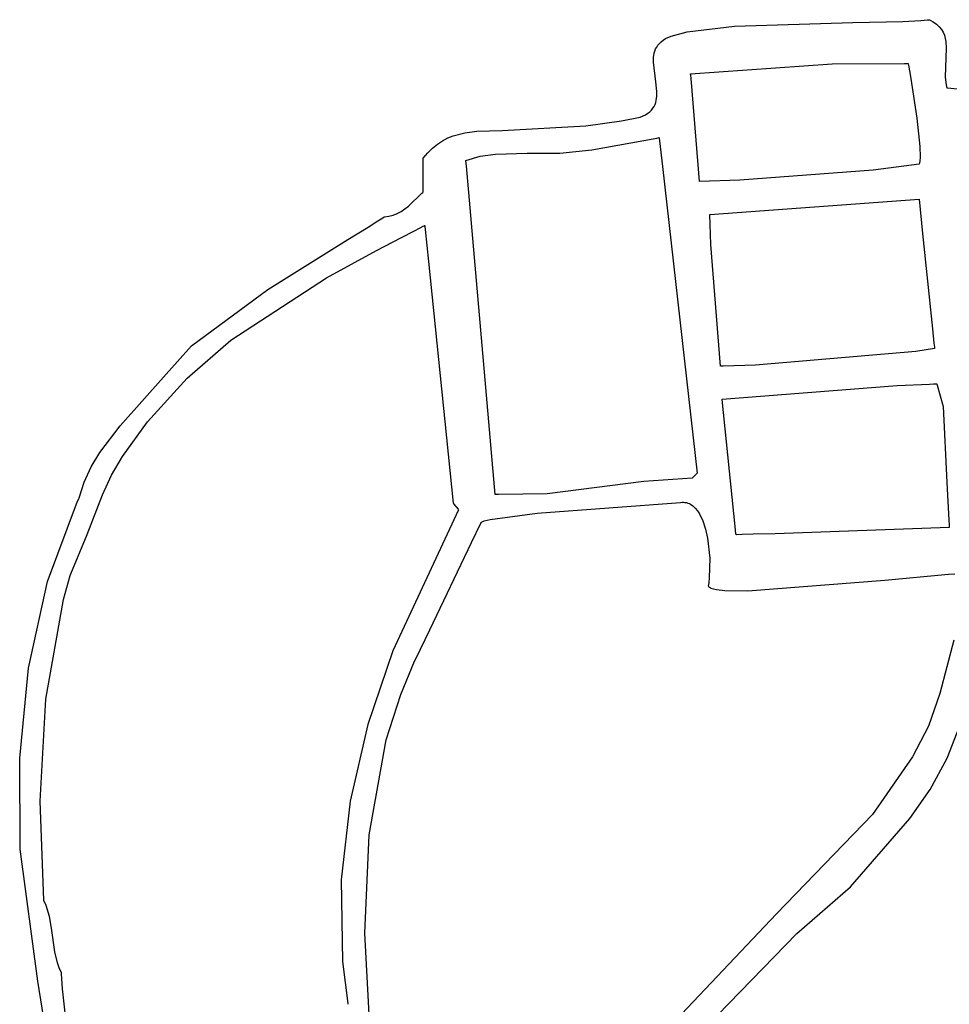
# Model space of a CAD drawing. Extents: x -74.1 to 10.8, y -36.7 to 44.6.
# Tile 197 of 199: x -26.7 to -25, y 31.5 to 33.4. Entities that reach past the tile are written whole.
import ezdxf

# ---------------------------------------------------------------- set-up
doc = ezdxf.new("R2010")
doc.units = 0

msp = doc.modelspace()

# ---------------------------------------------------------------- linework, layer by layer
at = {"layer": 'Layer 1', "color": 7, "linetype": 'CONTINUOUS'}
for p, q in [((-25.45475, 33.369678), (-25.364953, 33.380324)), ((-25.364953, 33.380324), (-25.140523, 33.38759)), ((-25.140523, 33.38759), (-25.045879, 33.389518)), ((-25.045879, 33.389518), (-25.011697, 33.391217)), ((-25.011697, 33.391217), (-24.998985, 33.392395)), ((-24.998985, 33.392395), (-24.996316, 33.392731)), ((-24.996316, 33.392731), (-24.995682, 33.392818)), ((-24.995682, 33.392818), (-24.995534, 33.392816)), ((-24.995534, 33.392816), (-24.988167, 33.388645)), ((-24.988167, 33.388645), (-24.981989, 33.384148)), ((-24.981989, 33.384148), (-24.976903, 33.379345)), ((-24.976903, 33.379345), (-24.972813, 33.374253)), ((-25.495888, 33.356867), (-25.485141, 33.361677)), ((-25.485141, 33.361677), (-25.45475, 33.369678)), ((-24.972813, 33.374253), (-24.969621, 33.368894)), ((-24.969621, 33.368894), (-24.967232, 33.363286)), ((-24.967232, 33.363286), (-24.965548, 33.357448)), ((-24.965548, 33.357448), (-24.964473, 33.3514)), ((-25.514653, 33.337322), (-25.512735, 33.341037)), ((-25.512735, 33.341037), (-25.510377, 33.344586)), ((-25.510377, 33.344586), (-25.507547, 33.347957)), ((-25.507547, 33.347957), (-25.504211, 33.351136)), ((-25.504211, 33.351136), (-25.500336, 33.35411)), ((-25.500336, 33.35411), (-25.495888, 33.356867)), ((-24.963762, 33.338752), (-24.965905, 33.283628)), ((-24.964473, 33.3514), (-24.963762, 33.338752)), ((-25.518818, 33.312271), (-25.518607, 33.321061)), ((-25.518607, 33.321061), (-25.517308, 33.329446)), ((-25.517308, 33.329446), (-25.516167, 33.333454)), ((-25.516167, 33.333454), (-25.514653, 33.337322)), ((-25.514132, 33.275124), (-25.518818, 33.312271)), ((-25.448341, 33.290059), (-25.179855, 33.309291)), ((-25.179855, 33.309291), (-25.043042, 33.309637)), ((-25.043042, 33.309637), (-25.038696, 33.309558)), ((-25.038696, 33.309558), (-25.036521, 33.309516)), ((-25.036521, 33.309516), (-25.035977, 33.309505)), ((-25.035977, 33.309505), (-25.035909, 33.309504)), ((-25.035846, 33.30949), (-25.035828, 33.309388)), ((-25.035828, 33.309388), (-25.035735, 33.308886)), ((-25.035735, 33.308886), (-25.035341, 33.306741)), ((-25.035341, 33.306741), (-25.031528, 33.285235)), ((-25.448337, 33.28991), (-25.448346, 33.290021)), ((-25.448301, 33.289472), (-25.448337, 33.28991)), ((-25.448162, 33.287765), (-25.448301, 33.289472)), ((-25.447633, 33.281285), (-25.448162, 33.287765)), ((-25.031528, 33.285235), (-25.019245, 33.206029)), ((-24.965905, 33.283628), (-24.963817, 33.269489)), ((-25.512211, 33.256802), (-25.514132, 33.275124)), ((-25.445744, 33.258157), (-25.447633, 33.281285)), ((-24.963817, 33.269489), (-24.96292, 33.265974)), ((-24.96292, 33.265974), (-24.962406, 33.264221)), ((-24.962406, 33.264221), (-24.962271, 33.263783)), ((-25.513423, 33.23975), (-25.512292, 33.248066)), ((-25.512292, 33.248066), (-25.512211, 33.256802)), ((-25.434284, 33.11779), (-25.445744, 33.258157)), ((-24.962271, 33.263783), (-24.962237, 33.263674)), ((-24.962237, 33.263674), (-24.961965, 33.26363)), ((-24.961965, 33.26363), (-24.890506, 33.25706)), ((-25.519905, 33.224792), (-25.517674, 33.22829)), ((-25.517674, 33.22829), (-25.515872, 33.231957)), ((-25.515872, 33.231957), (-25.514466, 33.235782)), ((-25.514466, 33.235782), (-25.513423, 33.23975)), ((-25.579663, 33.20076), (-25.544188, 33.208089)), ((-25.544188, 33.208089), (-25.533796, 33.212754)), ((-25.533796, 33.212754), (-25.529512, 33.215445)), ((-25.529512, 33.215445), (-25.525791, 33.218356)), ((-25.525791, 33.218356), (-25.5226, 33.221476)), ((-25.5226, 33.221476), (-25.519905, 33.224792)), ((-25.805979, 33.182891), (-25.647051, 33.191533)), ((-25.647051, 33.191533), (-25.579663, 33.20076)), ((-25.019245, 33.206029), (-25.013637, 33.1525)), ((-25.908771, 33.168569), (-25.898347, 33.172783)), ((-25.898347, 33.172783), (-25.876585, 33.178625)), ((-25.876585, 33.178625), (-25.853789, 33.181706)), ((-25.853789, 33.181706), (-25.805979, 33.182891)), ((-25.937883, 33.149516), (-25.928567, 33.157039)), ((-25.928567, 33.157039), (-25.918853, 33.163356)), ((-25.918853, 33.163356), (-25.908771, 33.168569)), ((-25.635786, 33.14612), (-25.512178, 33.167984)), ((-25.512178, 33.167984), (-25.508264, 33.169163)), ((-25.508264, 33.169163), (-25.508142, 33.169201)), ((-25.508142, 33.169201), (-25.508081, 33.16922)), ((-25.508066, 33.169196), (-25.508041, 33.168973)), ((-25.508041, 33.168973), (-25.507916, 33.167872)), ((-25.507916, 33.167872), (-25.507379, 33.163142)), ((-25.507379, 33.163142), (-25.501863, 33.114561)), ((-25.013637, 33.1525), (-25.013185, 33.132194)), ((-25.955215, 33.130439), (-25.946775, 33.140684)), ((-25.946775, 33.140684), (-25.937883, 33.149516)), ((-25.874735, 33.126168), (-25.847345, 33.133802)), ((-25.847345, 33.133802), (-25.818628, 33.137925)), ((-25.818628, 33.137925), (-25.758452, 33.139726)), ((-25.758452, 33.139726), (-25.69668, 33.139736)), ((-25.69668, 33.139736), (-25.635786, 33.14612)), ((-25.955294, 33.130334), (-25.955215, 33.130439)), ((-25.955294, 33.130242), (-25.955294, 33.130314)), ((-25.955294, 33.12994), (-25.955294, 33.130242)), ((-25.955294, 33.126833), (-25.955294, 33.12994)), ((-25.955294, 33.113709), (-25.955294, 33.126833)), ((-25.874692, 33.125791), (-25.874726, 33.126093)), ((-25.874624, 33.125187), (-25.874692, 33.125791)), ((-25.873549, 33.115519), (-25.874624, 33.125187)), ((-25.819182, 32.492859), (-25.873549, 33.115519)), ((-25.43168, 33.085889), (-25.434284, 33.11779)), ((-25.015014, 33.119223), (-25.102384, 33.107376)), ((-25.014314, 33.121654), (-25.015014, 33.119223)), ((-25.013781, 33.124649), (-25.014314, 33.121654)), ((-25.013185, 33.132194), (-25.013781, 33.124649)), ((-25.955294, 33.078817), (-25.955294, 33.113709)), ((-25.501863, 33.114561), (-25.435849, 32.533113)), ((-25.102384, 33.107376), (-25.355248, 33.088364)), ((-25.955294, 33.067902), (-25.955294, 33.078817)), ((-25.355248, 33.088364), (-25.43168, 33.085889)), ((-25.983643, 33.039242), (-25.95794, 33.063786)), ((-25.95794, 33.063786), (-25.956345, 33.06539)), ((-25.956345, 33.06539), (-25.955546, 33.066191)), ((-25.955546, 33.066191), (-25.955346, 33.066391)), ((-25.955346, 33.066391), (-25.955296, 33.066441)), ((-25.955294, 33.066772), (-25.955294, 33.067902)), ((-25.955294, 33.066505), (-25.955294, 33.066772)), ((-25.955294, 33.066451), (-25.955294, 33.066505)), ((-26.020345, 33.02022), (-26.012283, 33.02232)), ((-26.012283, 33.02232), (-26.004642, 33.025397)), ((-26.004642, 33.025397), (-25.99736, 33.029327)), ((-25.99736, 33.029327), (-25.983643, 33.039242)), ((-26.060077, 32.999563), (-26.041179, 33.011428)), ((-26.041179, 33.011428), (-26.03176, 33.017402)), ((-26.03176, 33.017402), (-26.029409, 33.018901)), ((-26.029409, 33.018901), (-26.029115, 33.019088)), ((-26.029115, 33.019088), (-26.028885, 33.019224)), ((-26.028885, 33.019224), (-26.020345, 33.02022)), ((-26.098057, 32.976072), (-26.060077, 32.999563)), ((-25.996714, 32.979731), (-25.973072, 32.991941)), ((-25.973072, 32.991941), (-25.96128, 32.998029)), ((-25.96128, 32.998029), (-25.955394, 33.00107)), ((-25.955394, 33.00107), (-25.953923, 33.00183)), ((-25.953923, 33.00183), (-25.953188, 33.00221)), ((-25.953188, 33.00221), (-25.95282, 33.0024)), ((-25.95282, 33.0024), (-25.952637, 33.002495)), ((-25.952637, 33.002495), (-25.952545, 33.002542)), ((-25.952511, 33.002522), (-25.952481, 33.002236)), ((-25.952481, 33.002236), (-25.952335, 33.00082)), ((-25.952335, 33.00082), (-25.951713, 32.994775)), ((-25.951713, 32.994775), (-25.945491, 32.934301)), ((-26.249859, 32.881234), (-26.098057, 32.976072)), ((-26.044134, 32.955044), (-25.996714, 32.979731)), ((-26.138682, 32.903648), (-26.044134, 32.955044)), ((-25.945491, 32.934301), (-25.898349, 32.476168)), ((-26.319952, 32.785045), (-26.138682, 32.903648)), ((-26.394747, 32.774381), (-26.249859, 32.881234)), ((-26.402868, 32.713428), (-26.319952, 32.785045)), ((-26.442795, 32.72094), (-26.394747, 32.774381)), ((-26.529862, 32.623105), (-26.442795, 32.72094)), ((-26.478101, 32.630663), (-26.402868, 32.713428)), ((-25.388611, 32.67339), (-25.05683, 32.69936)), ((-25.05683, 32.69936), (-24.995496, 32.702)), ((-24.995496, 32.702), (-24.987812, 32.702312)), ((-24.987812, 32.702312), (-24.983969, 32.702466)), ((-24.983969, 32.702466), (-24.982048, 32.702543)), ((-24.982048, 32.702543), (-24.981807, 32.702553)), ((-24.981807, 32.702553), (-24.981687, 32.702558)), ((-24.981676, 32.702546), (-24.981661, 32.702494)), ((-24.981661, 32.702494), (-24.981596, 32.70227)), ((-24.981596, 32.70227), (-24.980917, 32.69993)), ((-24.980917, 32.69993), (-24.96918, 32.659503)), ((-25.388553, 32.67269), (-25.388623, 32.673371)), ((-25.363846, 32.432133), (-25.388553, 32.67269)), ((-24.96918, 32.659503), (-24.962317, 32.51554)), ((-26.525903, 32.564611), (-26.478101, 32.630663)), ((-26.568885, 32.571994), (-26.529862, 32.623105)), ((-26.585127, 32.544885), (-26.568885, 32.571994)), ((-26.546428, 32.52905), (-26.525903, 32.564611)), ((-26.598374, 32.516356), (-26.585127, 32.544885)), ((-26.563539, 32.492227), (-26.546428, 32.52905)), ((-25.536943, 32.51743), (-25.720692, 32.493887)), ((-25.445577, 32.523389), (-25.536943, 32.51743)), ((-25.445365, 32.523593), (-25.445552, 32.523406)), ((-25.443068, 32.525891), (-25.445365, 32.523593)), ((-25.436651, 32.532311), (-25.443068, 32.525891)), ((-25.43593, 32.533032), (-25.436651, 32.532311)), ((-25.435864, 32.533098), (-25.43593, 32.533032)), ((-26.608013, 32.486119), (-26.598374, 32.516356)), ((-24.962317, 32.51554), (-24.958835, 32.444016)), ((-26.668148, 32.327904), (-26.610785, 32.480221)), ((-26.610785, 32.480221), (-26.608627, 32.484733)), ((-26.608627, 32.484733), (-26.608084, 32.485859)), ((-26.608084, 32.485859), (-26.608013, 32.486119)), ((-26.592707, 32.41673), (-26.563539, 32.492227)), ((-25.819127, 32.49283), (-25.819172, 32.492833)), ((-25.818947, 32.492816), (-25.819127, 32.49283)), ((-25.818587, 32.492788), (-25.818947, 32.492816)), ((-25.812827, 32.492382), (-25.818587, 32.492788)), ((-25.720692, 32.493887), (-25.812827, 32.492382)), ((-25.888647, 32.463626), (-26.013106, 32.196564)), ((-25.898325, 32.476138), (-25.898224, 32.476007)), ((-25.898224, 32.476007), (-25.897137, 32.474611)), ((-25.897137, 32.474611), (-25.889331, 32.464576)), ((-25.889331, 32.464576), (-25.888628, 32.463673)), ((-25.888624, 32.463668), (-25.888647, 32.463626)), ((-25.739569, 32.457067), (-25.46779, 32.477558)), ((-25.46779, 32.477558), (-25.464817, 32.477916)), ((-25.464817, 32.477916), (-25.461927, 32.477981)), ((-25.461927, 32.477981), (-25.459118, 32.477763)), ((-25.459118, 32.477763), (-25.456391, 32.477268)), ((-25.456391, 32.477268), (-25.453746, 32.476507)), ((-25.453746, 32.476507), (-25.451182, 32.475487)), ((-25.451182, 32.475487), (-25.4487, 32.474218)), ((-25.4487, 32.474218), (-25.443981, 32.470965)), ((-25.443981, 32.470965), (-25.439586, 32.466815)), ((-25.439586, 32.466815), (-25.435516, 32.461839)), ((-25.435516, 32.461839), (-25.43177, 32.456104)), ((-25.840114, 32.442552), (-25.828525, 32.445451)), ((-25.828525, 32.445451), (-25.739569, 32.457067)), ((-25.43177, 32.456104), (-25.425248, 32.442635)), ((-25.425248, 32.442635), (-25.420012, 32.426957)), ((-24.958835, 32.444016), (-24.95836, 32.435432)), ((-25.863955, 32.401671), (-25.845654, 32.439881)), ((-25.845654, 32.439881), (-25.84557, 32.440057)), ((-25.845565, 32.440061), (-25.845075, 32.440414)), ((-25.845075, 32.440414), (-25.843799, 32.441122)), ((-25.843799, 32.441122), (-25.840114, 32.442552)), ((-25.420012, 32.426957), (-25.41606, 32.409622)), ((-25.362411, 32.418166), (-25.363846, 32.432133)), ((-24.958084, 32.430333), (-25.287883, 32.41838)), ((-24.95836, 32.435432), (-24.958118, 32.431181)), ((-24.958118, 32.431181), (-24.958088, 32.430651)), ((-24.958088, 32.430651), (-24.958072, 32.430386)), ((-26.623794, 32.341983), (-26.592707, 32.41673)), ((-25.41606, 32.409622), (-25.41198, 32.372176)), ((-25.362274, 32.416828), (-25.362411, 32.418166)), ((-25.362242, 32.416518), (-25.362274, 32.416828)), ((-25.362235, 32.416456), (-25.362242, 32.416518)), ((-25.362166, 32.41645), (-25.362207, 32.416449)), ((-25.362083, 32.416452), (-25.362166, 32.41645)), ((-25.361916, 32.416457), (-25.362083, 32.416452)), ((-25.361583, 32.416467), (-25.361916, 32.416457)), ((-25.35094, 32.416778), (-25.361583, 32.416467)), ((-25.329778, 32.417357), (-25.35094, 32.416778)), ((-25.287883, 32.41838), (-25.329778, 32.417357)), ((-25.943189, 32.236238), (-25.863955, 32.401671)), ((-25.41198, 32.372176), (-25.412968, 32.334697)), ((-26.637253, 32.293849), (-26.624991, 32.339183)), ((-26.624991, 32.339183), (-26.623794, 32.341983)), ((-25.412968, 32.334697), (-25.414001, 32.325838)), ((-25.080323, 32.330101), (-24.959401, 32.34143)), ((-24.959401, 32.34143), (-24.947248, 32.342397)), ((-26.704125, 32.163717), (-26.668148, 32.327904)), ((-25.415011, 32.319216), (-25.41467, 32.31864)), ((-25.414982, 32.319415), (-25.415004, 32.319283)), ((-25.414635, 32.321533), (-25.414982, 32.319415)), ((-25.41467, 32.31864), (-25.414237, 32.318085)), ((-25.414001, 32.325838), (-25.414635, 32.321533)), ((-25.414237, 32.318085), (-25.413714, 32.317549)), ((-25.413714, 32.317549), (-25.413101, 32.317034)), ((-25.413101, 32.317034), (-25.41161, 32.316062)), ((-25.41161, 32.316062), (-25.409772, 32.315168)), ((-25.409772, 32.315168), (-25.405092, 32.313605)), ((-25.405092, 32.313605), (-25.399129, 32.312332)), ((-25.399129, 32.312332), (-25.383623, 32.310601)), ((-25.34019, 32.310015), (-25.080323, 32.330101)), ((-26.670732, 32.104902), (-26.637253, 32.293849)), ((-25.383623, 32.310601), (-25.34019, 32.310015)), ((-25.969441, 32.181426), (-25.943189, 32.236238)), ((-24.949048, 32.216211), (-24.975737, 32.115306)), ((-26.013106, 32.196564), (-26.060562, 32.056387)), ((-25.971677, 32.176758), (-25.969441, 32.181426)), ((-26.720603, 31.992791), (-26.704125, 32.163717)), ((-25.99814, 32.113434), (-25.971677, 32.176758)), ((-26.025413, 32.027456), (-25.99814, 32.113434)), ((-24.975737, 32.115306), (-24.997395, 32.053518)), ((-24.962211, 31.992725), (-24.913196, 32.118472)), ((-26.68202, 31.911386), (-26.670732, 32.104902)), ((-26.060562, 32.056387), (-26.094225, 31.911537)), ((-24.997395, 32.053518), (-25.02752, 31.995031)), ((-26.057754, 31.847589), (-26.025413, 32.027456)), ((-25.02752, 31.995031), (-25.103643, 31.886054)), ((-26.719472, 31.820257), (-26.720603, 31.992791)), ((-24.994161, 31.933668), (-24.962211, 31.992725)), ((-25.032415, 31.87817), (-24.994161, 31.933668)), ((-26.67474, 31.723448), (-26.68202, 31.911386)), ((-26.094225, 31.911537), (-26.111132, 31.761834)), ((-25.103643, 31.886054), (-25.285677, 31.697566)), ((-25.145337, 31.749139), (-25.032415, 31.87817)), ((-26.065889, 31.660903), (-26.057754, 31.847589)), ((-26.686016, 31.570205), (-26.719472, 31.820257)), ((-26.111132, 31.761834), (-26.108326, 31.607096)), ((-25.247015, 31.6606), (-25.145337, 31.749139)), ((-26.674732, 31.723382), (-26.67474, 31.723448)), ((-26.674713, 31.723345), (-26.674732, 31.723382)), ((-26.674638, 31.723195), (-26.674713, 31.723345)), ((-26.670347, 31.71333), (-26.674638, 31.723195)), ((-26.664219, 31.692346), (-26.670347, 31.71333)), ((-25.285677, 31.697566), (-25.562076, 31.405712)), ((-26.660303, 31.670293), (-26.664219, 31.692346)), ((-26.654038, 31.625882), (-26.660303, 31.670293)), ((-26.056296, 31.471879), (-26.065889, 31.660903)), ((-25.433451, 31.468898), (-25.247015, 31.6606)), ((-26.649152, 31.604973), (-26.654038, 31.625882)), ((-26.645716, 31.59516), (-26.649152, 31.604973)), ((-26.108326, 31.607096), (-26.098606, 31.527783)), ((-26.641407, 31.585895), (-26.645716, 31.59516)), ((-26.641402, 31.585851), (-26.641407, 31.585895)), ((-26.641399, 31.585795), (-26.641402, 31.585851)), ((-26.641392, 31.585682), (-26.641399, 31.585795)), ((-26.64138, 31.585457), (-26.641392, 31.585682)), ((-26.641355, 31.585008), (-26.64138, 31.585457)), ((-26.641303, 31.584108), (-26.641355, 31.585008)), ((-26.639233, 31.555414), (-26.641303, 31.584108)), ((-26.643769, 31.307391), (-26.686016, 31.570205)), ((-26.633008, 31.498521), (-26.639233, 31.555414)), ((-26.098606, 31.527783), (-26.098407, 31.526533)), ((-26.098407, 31.526533), (-26.098357, 31.52622)), ((-26.098357, 31.52622), (-26.098349, 31.526168))]:
    msp.add_line(p, q, dxfattribs=at)
at = {"layer": 'Layer 1', "color": 8, "linetype": 'CONTINUOUS'}
for p, q in [((-25.412227, 33.023389), (-25.015014, 33.052558)), ((-25.015014, 33.052558), (-25.0087, 32.987193)), ((-25.41223, 33.023225), (-25.412234, 33.023363)), ((-25.410085, 32.966867), (-25.41223, 33.023225)), ((-25.0087, 32.987193), (-24.98982, 32.806463)), ((-25.391405, 32.735894), (-25.410085, 32.966867)), ((-24.98982, 32.806463), (-24.986931, 32.779347)), ((-24.986931, 32.779347), (-24.986131, 32.771856)), ((-25.021568, 32.763967), (-25.325576, 32.738094)), ((-24.985851, 32.769223), (-25.021568, 32.763967)), ((-24.986131, 32.771856), (-24.985921, 32.769894)), ((-24.985921, 32.769894), (-24.985867, 32.769393)), ((-24.985867, 32.769393), (-24.985853, 32.769266)), ((-25.39132, 32.735889), (-25.391365, 32.735889)), ((-25.390961, 32.735889), (-25.39132, 32.735889)), ((-25.389509, 32.735892), (-25.390961, 32.735889)), ((-25.38652, 32.73591), (-25.389509, 32.735892)), ((-25.325576, 32.738094), (-25.38652, 32.73591))]:
    msp.add_line(p, q, dxfattribs=at)

doc.saveas('drawing.dxf')
